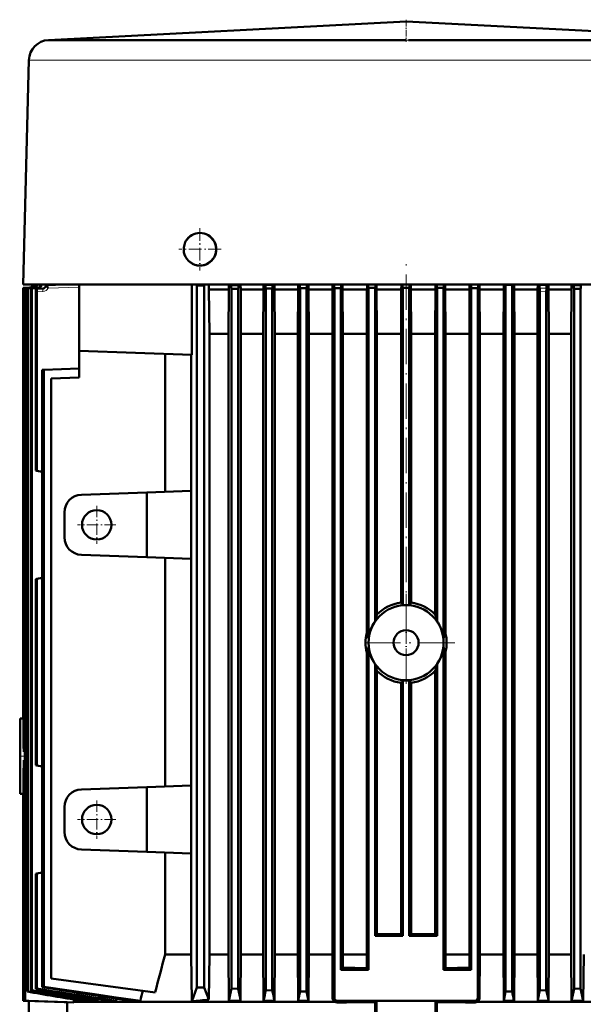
# Model space of a CAD drawing. Extents: x -1976 to 2357, y -1877 to 748.
# Tile 60 of 61: x 1705 to 1896, y 414 to 748. Entities that reach past the tile are written whole.
import ezdxf

# ---------------------------------------------------------------- set-up
doc = ezdxf.new("R2010")
doc.units = 0
doc.linetypes.add('DASHDOT', pattern=[18.5, 12, -3, 0.5, -3])

msp = doc.modelspace()

# ---------------------------------------------------------------- linework, layer by layer
at = {"color": 7, "lineweight": 50}
for p, q in [((1836.29, 747.05), (1714.92, 740.77)), ((1836.29, 747.05), (1957.66, 740.77)), ((1714.99, 740.77), (1714.92, 740.77)), ((1715.36, 740.77), (1735.17, 740.77)), ((1735.17, 740.77), (1828.34, 740.77)), ((1840.26, 740.77), (1837.08, 740.77)), ((1844.24, 740.77), (1840.26, 740.77)), ((1844.24, 740.77), (1879.41, 740.77)), ((1879.41, 740.77), (1937.41, 740.77)), ((1708.29, 733.96), (1706.29, 657.77)), ((1728.81, 657.77), (1706.29, 657.77)), ((1706.29, 656.67), (1708.51, 656.75)), ((1708.51, 656.75), (1706.29, 656.67)), ((1706.29, 656.67), (1706.29, 536.27)), ((1706.29, 656.67), (1706.29, 536.27)), ((1706.29, 656.67), (1706.29, 656.67)), ((1706.43, 656.66), (1708.64, 656.74)), ((1706.43, 656.66), (1706.43, 536.27)), ((1706.43, 656.66), (1706.46, 656.66)), ((1706.46, 656.66), (1706.49, 656.66)), ((1706.49, 656.66), (1708.71, 656.73)), ((1706.49, 536.27), (1706.49, 656.66)), ((1706.9, 656.63), (1709.11, 656.7)), ((1706.9, 656.63), (1706.9, 536.27)), ((1706.9, 656.63), (1706.97, 656.62)), ((1706.97, 656.62), (1707.03, 656.62)), ((1707.03, 656.62), (1709.25, 656.69)), ((1707.03, 656.62), (1707.03, 536.27)), ((1707.73, 656.57), (1709.94, 656.64)), ((1707.73, 656.57), (1707.73, 536.27)), ((1707.83, 656.56), (1707.73, 656.57)), ((1707.93, 656.55), (1707.83, 656.56)), ((1707.93, 656.55), (1710.15, 656.63)), ((1707.93, 656.55), (1707.93, 536.27)), ((1708.95, 656.49), (1711.14, 656.56)), ((1708.95, 656.49), (1708.95, 536.27)), ((1709.23, 656.47), (1708.95, 656.49)), ((1709.23, 656.47), (1711.44, 656.54)), ((1709.23, 656.47), (1709.23, 536.27)), ((1710.6, 655.38), (1710.6, 594.69)), ((1710.77, 656.38), (1712.96, 656.45)), ((1710.81, 656.38), (1710.77, 656.38)), ((1710.77, 656.38), (1710.77, 656.38)), ((1710.89, 657.77), (1710.91, 657.77)), ((1711.11, 657.76), (1710.89, 657.77)), ((1710.97, 655.38), (1710.97, 594.62)), ((1711.11, 657.76), (1711.59, 657.77)), ((1712.1, 657.69), (1714.6, 657.77)), ((1712.1, 657.69), (1712.41, 657.67)), ((1712.41, 657.67), (1715.6, 657.77)), ((1714.72, 657.61), (1720.03, 657.77)), ((1725.29, 635.27), (1725.29, 657.77)), ((1943.77, 657.77), (1728.81, 657.77)), ((1763.57, 633.94), (1763.57, 657.77)), ((1765, 657.77), (1765.3, 657.52)), ((1765.3, 419.27), (1765.3, 657.52)), ((1767.8, 657.52), (1765.3, 657.52)), ((1768.1, 657.77), (1767.8, 657.52)), ((1767.8, 419.27), (1767.8, 657.52)), ((1769.52, 641.1), (1769.36, 656.16)), ((1769.36, 656.16), (1776.11, 656.16)), ((1776.01, 641.1), (1776.11, 656.16)), ((1776.95, 657.57), (1776.72, 657.77)), ((1776.95, 657.57), (1779.38, 657.59)), ((1777.07, 656.37), (1776.99, 656.44)), ((1779.27, 656.39), (1777.07, 656.37)), ((1777.07, 656.37), (1777.07, 536.27)), ((1779.34, 656.46), (1779.27, 656.39)), ((1779.27, 536.27), (1779.27, 656.39)), ((1779.58, 657.77), (1779.38, 657.59)), ((1780.25, 641.1), (1780.15, 656.16)), ((1780.15, 656.16), (1781.17, 656.16)), ((1781.17, 656.16), (1787.9, 656.16)), ((1787.8, 641.1), (1787.9, 656.16)), ((1788.47, 657.77), (1788.58, 657.67)), ((1788.58, 657.67), (1791, 657.69)), ((1788.61, 656.54), (1788.69, 656.47)), ((1790.89, 656.49), (1788.69, 656.47)), ((1788.69, 536.27), (1788.69, 656.47)), ((1790.97, 656.56), (1790.89, 656.49)), ((1790.89, 536.27), (1790.89, 656.49)), ((1791.09, 657.77), (1791, 657.69)), ((1791.73, 641.1), (1791.64, 656.16)), ((1791.64, 656.16), (1799.64, 656.16)), ((1799.55, 641.1), (1799.64, 656.16)), ((1800.19, 657.77), (1800.21, 657.76)), ((1800.21, 657.76), (1802.63, 657.77)), ((1800.24, 656.63), (1800.32, 656.55)), ((1801.41, 656.56), (1800.32, 656.55)), ((1800.32, 536.27), (1800.32, 656.55)), ((1802.52, 656.57), (1801.41, 656.56)), ((1802.59, 656.64), (1802.52, 656.57)), ((1802.52, 536.27), (1802.52, 656.57)), ((1803.25, 641.1), (1803.16, 656.16)), ((1803.16, 656.16), (1811.35, 656.16)), ((1811.26, 641.1), (1811.35, 656.16)), ((1811.86, 656.69), (1811.94, 656.62)), ((1814.14, 656.63), (1811.94, 656.62)), ((1811.94, 415.77), (1811.94, 656.62)), ((1814.22, 656.7), (1814.14, 656.63)), ((1814.14, 425.27), (1814.14, 656.63)), ((1814.8, 641.1), (1814.72, 656.16)), ((1814.72, 656.16), (1823.02, 656.16)), ((1822.93, 641.1), (1823.02, 656.16)), ((1823.49, 656.73), (1823.57, 656.66)), ((1823.57, 656.66), (1823.57, 537.77)), ((1824.67, 656.66), (1823.57, 656.66)), ((1825.77, 656.66), (1824.67, 656.66)), ((1825.84, 656.74), (1825.77, 656.66)), ((1825.77, 656.66), (1825.77, 543.58)), ((1826.38, 641.93), (1826.3, 656.16)), ((1826.3, 656.16), (1834.67, 656.16)), ((1834.58, 641.1), (1834.67, 656.16)), ((1835.19, 656.67), (1835.11, 656.75)), ((1835.19, 549.03), (1835.19, 656.67)), ((1836.29, 656.67), (1835.19, 656.67)), ((1837.39, 656.67), (1836.29, 656.67)), ((1837.39, 656.67), (1837.47, 656.75)), ((1837.39, 549.03), (1837.39, 656.67)), ((1838, 641.1), (1837.92, 656.16)), ((1837.92, 656.16), (1846.28, 656.16)), ((1846.2, 641.93), (1846.28, 656.16)), ((1846.74, 656.74), (1846.82, 656.66)), ((1846.82, 656.66), (1846.82, 543.58)), ((1847.92, 656.66), (1846.82, 656.66)), ((1849.02, 656.66), (1847.92, 656.66)), ((1849.09, 656.73), (1849.02, 656.66)), ((1849.02, 656.66), (1849.02, 537.77)), ((1849.65, 641.1), (1849.56, 656.16)), ((1849.56, 656.16), (1857.87, 656.16)), ((1857.78, 641.1), (1857.87, 656.16)), ((1858.36, 656.7), (1858.44, 656.63)), ((1858.44, 425.27), (1858.44, 656.63)), ((1860.64, 656.62), (1858.44, 656.63)), ((1860.72, 656.69), (1860.64, 656.62)), ((1860.64, 415.77), (1860.64, 656.62)), ((1861.33, 641.1), (1861.24, 656.16)), ((1861.24, 656.16), (1869.42, 656.16)), ((1869.33, 641.1), (1869.42, 656.16)), ((1869.96, 657.77), (1870.07, 657.67)), ((1870.07, 536.27), (1870.07, 657.67)), ((1871.17, 657.66), (1870.07, 657.67)), ((1872.27, 657.65), (1871.17, 657.66)), ((1872.39, 657.77), (1872.27, 657.65)), ((1872.27, 536.27), (1872.27, 657.65)), ((1873.04, 641.1), (1872.94, 656.16)), ((1872.94, 656.16), (1880.94, 656.16)), ((1880.85, 641.1), (1880.94, 656.16)), ((1881.49, 657.77), (1881.58, 657.69)), ((1881.58, 657.69), (1884, 657.67)), ((1881.61, 656.56), (1881.66, 656.52)), ((1881.69, 536.27), (1881.69, 655.52)), ((1883.89, 536.27), (1883.89, 655.5)), ((1883.97, 656.54), (1883.93, 656.5)), ((1884.11, 657.77), (1884, 657.67)), ((1884.78, 641.1), (1884.69, 656.16)), ((1884.69, 656.16), (1892.43, 656.16)), ((1892.33, 641.1), (1892.43, 656.16)), ((1893.01, 657.77), (1893.21, 657.59)), ((1893.21, 657.59), (1895.63, 657.57)), ((1893.24, 656.46), (1893.32, 656.39)), ((1893.32, 536.27), (1893.32, 656.39)), ((1895.52, 656.37), (1893.32, 656.39)), ((1894.21, 657.58), (1895.63, 657.57)), ((1895.52, 656.37), (1895.59, 656.44)), ((1895.52, 656.37), (1895.52, 536.27)), ((1895.63, 657.57), (1895.86, 657.77)), ((1826.38, 641.93), (1826.39, 641.1)), ((1846.2, 641.93), (1846.19, 641.1)), ((1769.52, 641.1), (1776.01, 641.1)), ((1769.52, 430.47), (1769.52, 641.1)), ((1776.01, 430.47), (1776.01, 641.1)), ((1780.25, 641.1), (1782.36, 641.1)), ((1780.25, 430.47), (1780.25, 641.1)), ((1782.36, 641.1), (1787.8, 641.1)), ((1787.8, 430.47), (1787.8, 641.1)), ((1791.73, 641.1), (1799.55, 641.1)), ((1791.73, 430.47), (1791.73, 641.1)), ((1799.55, 430.47), (1799.55, 641.1)), ((1803.25, 430.47), (1803.25, 641.1)), ((1803.25, 641.1), (1811.26, 641.1)), ((1811.26, 430.47), (1811.26, 641.1)), ((1814.8, 430.47), (1814.8, 641.1)), ((1814.8, 641.1), (1822.93, 641.1)), ((1822.93, 539.59), (1822.93, 641.1)), ((1826.39, 641.1), (1834.58, 641.1)), ((1826.39, 641.1), (1826.39, 545.81)), ((1834.58, 549.89), (1834.58, 641.1)), ((1838, 549.89), (1838, 641.1)), ((1838, 641.1), (1846.19, 641.1)), ((1846.19, 545.81), (1846.19, 641.1)), ((1849.65, 539.59), (1849.65, 641.1)), ((1849.65, 641.1), (1857.78, 641.1)), ((1857.78, 430.47), (1857.78, 641.1)), ((1861.33, 430.47), (1861.33, 641.1)), ((1861.33, 641.1), (1869.33, 641.1)), ((1869.33, 430.47), (1869.33, 641.1)), ((1873.04, 430.47), (1873.04, 641.1)), ((1873.04, 641.1), (1880.85, 641.1)), ((1880.85, 430.47), (1880.85, 641.1)), ((1884.78, 430.47), (1884.78, 641.1)), ((1884.78, 641.1), (1892.33, 641.1)), ((1892.33, 430.47), (1892.33, 641.1)), ((1725.29, 635.27), (1725.29, 626.27)), ((1763.57, 633.94), (1725.29, 635.27)), ((1754.49, 634.26), (1754.49, 587.47)), ((1763.32, 587.78), (1763.32, 633.95)), ((1713.28, 628.86), (1712.79, 628.84)), ((1712.79, 628.84), (1712.79, 536.27)), ((1725.29, 629.27), (1713.28, 628.86)), ((1713.28, 628.86), (1713.28, 536.27)), ((1725.29, 626.27), (1715.79, 625.94)), ((1715.79, 625.94), (1715.79, 422.27)), ((1710.97, 594.62), (1710.6, 594.69)), ((1712.79, 594.3), (1710.97, 594.62)), ((1726.08, 586.48), (1748.29, 587.25)), ((1763.37, 587.78), (1748.29, 587.25)), ((1748.29, 565.3), (1748.29, 587.25)), ((1763.37, 564.77), (1763.37, 587.78)), ((1720.29, 572.07), (1720.29, 580.48)), ((1748.29, 565.3), (1726.08, 566.07)), ((1763.37, 564.77), (1748.29, 565.3)), ((1754.49, 565.08), (1754.49, 487.47)), ((1763.37, 487.78), (1763.37, 564.77)), ((1712.79, 558.25), (1710.97, 557.93)), ((1710.97, 557.93), (1710.6, 557.86)), ((1710.6, 557.86), (1710.6, 536.27)), ((1710.97, 557.93), (1710.97, 536.27)), ((1826.38, 545.79), (1826.39, 545.81)), ((1846.19, 545.81), (1846.2, 545.79)), ((1706.29, 536.27), (1706.29, 510.52)), ((1706.29, 536.27), (1706.29, 510.57)), ((1706.43, 536.27), (1706.43, 505.06)), ((1706.49, 499.18), (1706.49, 536.27)), ((1706.9, 536.27), (1706.9, 425.27)), ((1707.03, 536.27), (1707.03, 414.77)), ((1707.73, 536.27), (1707.73, 417.88)), ((1707.93, 536.27), (1707.93, 417.94)), ((1708.95, 536.27), (1708.95, 418.28)), ((1709.23, 536.27), (1709.23, 418.36)), ((1710.6, 536.27), (1710.6, 494.69)), ((1710.97, 536.27), (1710.97, 494.62)), ((1712.79, 536.27), (1712.79, 419.35)), ((1713.28, 536.27), (1713.28, 419.47)), ((1777.07, 536.27), (1777.07, 418.88)), ((1779.27, 418.77), (1779.27, 536.27)), ((1788.69, 418.36), (1788.69, 536.27)), ((1790.89, 418.28), (1790.89, 536.27)), ((1800.32, 417.94), (1800.32, 536.27)), ((1802.52, 417.88), (1802.52, 536.27)), ((1823.57, 534.78), (1823.57, 425.27)), ((1849.02, 534.78), (1849.02, 425.27)), ((1870.07, 417.88), (1870.07, 536.27)), ((1872.27, 417.94), (1872.27, 536.27)), ((1881.69, 418.28), (1881.69, 536.27)), ((1883.89, 418.36), (1883.89, 536.27)), ((1893.32, 418.77), (1893.32, 536.27)), ((1895.52, 536.27), (1895.52, 418.88)), ((1822.93, 532.96), (1822.93, 430.47)), ((1849.65, 532.96), (1849.65, 430.47)), ((1825.77, 528.97), (1825.77, 436.77)), ((1846.82, 528.97), (1846.82, 436.77)), ((1826.39, 437.4), (1826.39, 526.74)), ((1846.19, 437.4), (1846.19, 526.74)), ((1834.58, 437.39), (1834.58, 522.66)), ((1835.19, 523.52), (1835.19, 436.77)), ((1837.39, 523.52), (1837.39, 436.77)), ((1838, 437.39), (1838, 522.66)), ((1706.29, 510.57), (1705.29, 510.52)), ((1705.29, 485.02), (1705.29, 510.52)), ((1706.29, 510.57), (1706.29, 510.52)), ((1706.29, 510.52), (1706.43, 510.53)), ((1706.9, 499.21), (1706.49, 499.18)), ((1706.49, 496.37), (1706.49, 425.27)), ((1706.49, 496.37), (1706.9, 496.34)), ((1710.97, 494.62), (1710.6, 494.69)), ((1712.79, 494.3), (1710.97, 494.62)), ((1706.43, 490.49), (1706.43, 436.77)), ((1705.29, 485.02), (1706.29, 484.98)), ((1706.29, 485.03), (1706.29, 436.77)), ((1706.29, 485.03), (1706.29, 484.98)), ((1706.43, 485.02), (1706.29, 485.03)), ((1706.29, 484.98), (1706.29, 414.77)), ((1726.08, 486.48), (1748.29, 487.25)), ((1763.37, 487.78), (1748.29, 487.25)), ((1748.29, 465.3), (1748.29, 487.25)), ((1763.37, 464.77), (1763.37, 487.78)), ((1720.29, 472.07), (1720.29, 480.48)), ((1726.08, 466.07), (1748.29, 465.3)), ((1763.37, 464.77), (1748.29, 465.3)), ((1754.49, 465.08), (1754.49, 430.47)), ((1763.32, 430.47), (1763.32, 464.77)), ((1710.97, 457.93), (1710.6, 457.86)), ((1710.6, 457.86), (1710.6, 418.77)), ((1712.79, 458.25), (1710.97, 457.93)), ((1710.97, 457.93), (1710.97, 418.88)), ((1706.43, 436.78), (1706.29, 436.77)), ((1706.43, 436.78), (1706.29, 436.77)), ((1706.29, 436.77), (1706.43, 436.77)), ((1706.43, 436.77), (1706.29, 436.77)), ((1825.77, 436.77), (1826.39, 437.4)), ((1835.19, 436.77), (1825.77, 436.77)), ((1835.19, 436.77), (1834.58, 437.39)), ((1837.39, 436.77), (1838, 437.39)), ((1846.82, 436.77), (1837.39, 436.77)), ((1846.82, 436.77), (1846.19, 437.4)), ((1754.49, 430.47), (1763.32, 430.47)), ((1763.32, 430.47), (1763.53, 414.54)), ((1769.52, 430.47), (1769.34, 415.14)), ((1769.52, 430.47), (1776.01, 430.47)), ((1776.01, 430.47), (1776.13, 414.79)), ((1780.13, 414.79), (1780.25, 430.47)), ((1780.25, 430.47), (1787.8, 430.47)), ((1787.91, 414.79), (1787.8, 430.47)), ((1791.62, 414.79), (1791.73, 430.47)), ((1791.73, 430.47), (1799.55, 430.47)), ((1799.66, 414.79), (1799.55, 430.47)), ((1803.15, 414.79), (1803.25, 430.47)), ((1803.25, 430.47), (1811.26, 430.47)), ((1811.26, 430.47), (1811.36, 415.67)), ((1814.77, 425.91), (1814.8, 430.47)), ((1814.8, 430.47), (1822.93, 430.47)), ((1822.96, 425.88), (1822.93, 430.47)), ((1849.62, 425.88), (1849.65, 430.47)), ((1849.65, 430.47), (1857.78, 430.47)), ((1857.81, 425.91), (1857.78, 430.47)), ((1861.33, 430.47), (1861.23, 415.67)), ((1861.33, 430.47), (1869.33, 430.47)), ((1869.44, 414.79), (1869.33, 430.47)), ((1872.93, 414.79), (1873.04, 430.47)), ((1873.04, 430.47), (1880.85, 430.47)), ((1880.96, 414.79), (1880.85, 430.47)), ((1884.67, 414.79), (1884.78, 430.47)), ((1884.78, 430.47), (1892.33, 430.47)), ((1892.45, 414.79), (1892.33, 430.47)), ((1896.58, 430.47), (1896.45, 414.79)), ((1706.9, 425.29), (1706.49, 425.27)), ((1706.9, 425.27), (1706.49, 425.27)), ((1814.14, 425.27), (1814.77, 425.91)), ((1823.57, 425.27), (1814.14, 425.27)), ((1823.57, 425.27), (1822.96, 425.88)), ((1849.02, 425.27), (1849.62, 425.88)), ((1858.44, 425.27), (1849.02, 425.27)), ((1858.44, 425.27), (1857.81, 425.91)), ((1751.11, 417.62), (1715.79, 422.27)), ((1707.73, 417.88), (1707.83, 417.91)), ((1707.83, 417.91), (1707.93, 417.94)), ((1708.95, 418.28), (1709.23, 418.36)), ((1710.6, 418.77), (1710.97, 418.88)), ((1712.79, 419.35), (1713.28, 419.47)), ((1763.53, 414.54), (1765.3, 419.27)), ((1767.8, 419.27), (1765.3, 419.27)), ((1769.34, 415.14), (1767.8, 419.27)), ((1777.07, 418.88), (1779.27, 418.77)), ((1788.69, 418.36), (1790.89, 418.28)), ((1800.32, 417.94), (1801.41, 417.91)), ((1801.41, 417.91), (1802.52, 417.88)), ((1802.52, 417.88), (1803.15, 414.79)), ((1870.07, 417.88), (1869.44, 414.79)), ((1871.17, 417.91), (1870.07, 417.88)), ((1872.27, 417.94), (1871.17, 417.91)), ((1883.89, 418.36), (1881.69, 418.28)), ((1895.52, 418.88), (1893.32, 418.77)), ((1706.29, 414.77), (1707.03, 414.77)), ((1706.29, 414.77), (1708.29, 414.7)), ((1707.03, 414.77), (1723.53, 414.2)), ((1708.29, 414.71), (1721.28, 414.26)), ((1708.29, 414.71), (1708.29, 410.27)), ((1723.67, 415.14), (1723.53, 414.41)), ((1723.53, 414.41), (1812.09, 414.41)), ((1723.53, 414.2), (1723.53, 414.41)), ((1725.74, 414.79), (1726.85, 414.79)), ((1726.95, 415.27), (1726.85, 414.79)), ((1729.87, 414.79), (1731.51, 414.79)), ((1731.63, 415.39), (1731.51, 414.79)), ((1735.46, 414.79), (1733.36, 415.12)), ((1735.46, 414.79), (1737.8, 414.79)), ((1737.96, 415.5), (1737.8, 414.79)), ((1742.75, 414.79), (1746.09, 414.79)), ((1776.13, 414.79), (1780.13, 414.79)), ((1787.91, 414.79), (1791.62, 414.79)), ((1799.66, 414.79), (1803.15, 414.79)), ((1859.64, 414.77), (1812.94, 414.77)), ((1825.84, 414.26), (1826.29, 414.71)), ((1826.29, 414.71), (1826.29, 410.27)), ((1846.75, 414.26), (1846.29, 414.71)), ((1846.29, 414.71), (1846.29, 410.27)), ((1860.49, 414.41), (1904.17, 414.41)), ((1869.44, 414.79), (1872.93, 414.79)), ((1880.96, 414.79), (1884.67, 414.79)), ((1892.45, 414.79), (1896.45, 414.79)), ((1723.53, 414.2), (1721.28, 414.26)), ((1721.28, 410.27), (1721.28, 414.26)), ((1825.84, 414.26), (1825.84, 410.27)), ((1846.75, 410.27), (1846.75, 414.26))]:
    msp.add_line(p, q, dxfattribs=at)
at = {"color": 7, "linetype": 'DASHDOT', "lineweight": 18, "ltscale": 0.188602}
msp.add_line((1836.29, 747.68), (1836.29, 740.14), dxfattribs=at)
at = {"color": 7, "lineweight": 18}
for p, q in [((1837.08, 740.77), (1836.29, 740.77)), ((1708.29, 733.96), (1730.22, 733.96)), ((1730.22, 733.96), (1745.6, 733.96)), ((1745.6, 733.96), (1836.23, 733.96)), ((1836.35, 733.96), (1836.23, 733.96)), ((1836.35, 733.96), (1872.27, 733.96)), ((1872.27, 733.96), (1917.24, 733.96)), ((1708.51, 656.75), (1708.51, 656.75)), ((1708.64, 656.74), (1708.71, 656.73)), ((1709.11, 656.7), (1709.25, 656.69)), ((1709.94, 656.64), (1710.15, 656.63)), ((1710.77, 656.38), (1712.96, 656.45)), ((1710.81, 656.38), (1713.02, 656.45)), ((1710.97, 655.38), (1713.02, 655.45)), ((1711.14, 656.56), (1711.44, 656.54)), ((1712.96, 656.45), (1713.02, 656.45)), ((1713.85, 657.03), (1713.86, 657.03)), ((1713.86, 657.03), (1713.94, 657.02)), ((1714.59, 657.59), (1714.59, 657.59)), ((1714.72, 657.61), (1720.04, 657.77)), ((1714.72, 657.61), (1714.8, 657.6)), ((1714.8, 657.6), (1720.44, 657.77)), ((1714.8, 656.6), (1725.29, 656.92)), ((1779.34, 656.46), (1776.99, 656.44)), ((1790.97, 656.56), (1788.61, 656.54)), ((1802.59, 656.64), (1800.24, 656.63)), ((1814.22, 656.7), (1811.86, 656.69)), ((1825.84, 656.74), (1823.49, 656.73)), ((1837.47, 656.75), (1835.11, 656.75)), ((1849.09, 656.73), (1846.74, 656.74)), ((1860.72, 656.69), (1858.36, 656.7)), ((1883.97, 656.54), (1881.61, 656.56)), ((1883.93, 656.5), (1881.66, 656.52)), ((1883.89, 655.5), (1881.69, 655.52)), ((1895.59, 656.44), (1893.24, 656.46)), ((1826.38, 641.93), (1826.38, 545.79)), ((1846.2, 545.79), (1846.2, 641.93))]:
    msp.add_line(p, q, dxfattribs=at)
at = {"color": 7, "linetype": 'DASHDOT', "lineweight": 18, "ltscale": 0.357831}
for p, q in [((1766.29, 676.93), (1766.29, 662.62)), ((1773.45, 669.77), (1759.13, 669.77))]:
    msp.add_line(p, q, dxfattribs=at)
at = {"color": 7, "linetype": 'DASHDOT', "lineweight": 18, "ltscale": 0.359885}
for p, q in [((1766.32, 676.97), (1766.32, 662.57)), ((1773.52, 669.77), (1759.12, 669.77))]:
    msp.add_line(p, q, dxfattribs=at)
at = {"color": 7, "linetype": 'DASHDOT', "lineweight": 18}
for p, q in [((1836.29, 538.26), (1836.29, 667.52)), ((1836.29, 552.85), (1836.29, 519.7)), ((1852.87, 536.27), (1819.72, 536.27))]:
    msp.add_line(p, q, dxfattribs=at)
at = {"color": 7, "linetype": 'DASHDOT', "lineweight": 18, "ltscale": 0.000292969}
msp.add_line((1882.65, 656.51), (1882.65, 656.53), dxfattribs=at)
at = {"color": 7, "linetype": 'DASHDOT', "lineweight": 18, "ltscale": 0.325}
for p, q in [((1731.29, 582.77), (1731.29, 569.77)), ((1737.79, 576.27), (1724.79, 576.27)), ((1731.29, 482.77), (1731.29, 469.77)), ((1737.79, 476.27), (1724.79, 476.27))]:
    msp.add_line(p, q, dxfattribs=at)
at = {"color": 7, "linetype": 'DASHDOT', "lineweight": 18, "ltscale": 0.255002}
msp.add_line((1836.29, 531.17), (1836.29, 541.37), dxfattribs=at)
at = {"color": 7, "linetype": 'DASHDOT', "lineweight": 18, "ltscale": 0.048334}
msp.add_line((1705.13, 497.77), (1707.06, 497.77), dxfattribs=at)
at = {"color": 7, "lineweight": 50}
for points in [[(1761.07, 668.02), (1760.9, 668.71), (1760.83, 669.41), (1760.86, 670.36), (1761.03, 671.3), (1761.17, 671.75), (1761.35, 672.19), (1761.56, 672.6)], [(1710.77, 656.38), (1710.76, 656.38), (1710.74, 656.36), (1710.72, 656.33), (1710.65, 656.06), (1710.6, 655.38)], [(1710.97, 655.38), (1710.97, 655.69), (1710.9, 656.18), (1710.85, 656.33), (1710.83, 656.36), (1710.82, 656.37), (1710.81, 656.38)], [(1711.44, 656.54), (1711.68, 656.58), (1711.91, 656.67), (1712.11, 656.82), (1712.26, 657.01), (1712.37, 657.23), (1712.42, 657.46), (1712.41, 657.67)], [(1776.99, 656.44), (1776.99, 656.44), (1776.98, 656.46), (1776.97, 656.57), (1776.95, 657.57)], [(1777.04, 656.39), (1777.04, 656.39), (1777.04, 656.39), (1777.07, 656.39), (1777.3, 656.38), (1777.87, 656.38)], [(1779.38, 657.59), (1779.37, 656.71), (1779.35, 656.49), (1779.35, 656.47), (1779.34, 656.46), (1779.34, 656.46)], [(1788.58, 657.67), (1788.59, 656.8), (1788.61, 656.57), (1788.61, 656.55), (1788.61, 656.54), (1788.61, 656.54)], [(1791, 657.69), (1790.99, 656.81), (1790.98, 656.59), (1790.97, 656.57), (1790.97, 656.56), (1790.97, 656.56)], [(1800.21, 657.76), (1800.22, 656.88), (1800.23, 656.66), (1800.24, 656.63), (1800.24, 656.63), (1800.24, 656.63)], [(1802.63, 657.77), (1802.62, 656.89), (1802.6, 656.67), (1802.6, 656.65), (1802.59, 656.64), (1802.59, 656.64)], [(1811.83, 657.77), (1811.84, 656.91), (1811.86, 656.71), (1811.86, 656.7), (1811.86, 656.69)], [(1814.25, 657.77), (1814.24, 656.92), (1814.22, 656.72), (1814.22, 656.7), (1814.22, 656.7)], [(1823.46, 657.77), (1823.47, 656.93), (1823.48, 656.74), (1823.49, 656.73), (1823.49, 656.73)], [(1825.88, 657.77), (1825.86, 656.93), (1825.85, 656.78), (1825.85, 656.75), (1825.85, 656.74), (1825.84, 656.74)], [(1835.08, 657.77), (1835.09, 656.93), (1835.1, 656.79), (1835.11, 656.76), (1835.11, 656.75), (1835.11, 656.75)], [(1837.5, 657.77), (1837.49, 656.93), (1837.48, 656.79), (1837.47, 656.76), (1837.47, 656.75), (1837.47, 656.75)], [(1846.71, 657.77), (1846.72, 656.93), (1846.73, 656.78), (1846.74, 656.75), (1846.74, 656.74), (1846.74, 656.74)], [(1849.13, 657.77), (1849.11, 656.93), (1849.1, 656.74), (1849.1, 656.73), (1849.09, 656.73)], [(1858.33, 657.77), (1858.34, 656.92), (1858.36, 656.72), (1858.36, 656.7), (1858.36, 656.7)], [(1860.75, 657.77), (1860.74, 656.91), (1860.72, 656.71), (1860.72, 656.7), (1860.72, 656.69)], [(1881.58, 657.69), (1881.59, 656.81), (1881.61, 656.59), (1881.61, 656.57), (1881.61, 656.56), (1881.61, 656.56)], [(1881.66, 656.52), (1881.66, 656.52), (1881.66, 656.5), (1881.67, 656.39), (1881.69, 655.52)], [(1883.93, 656.5), (1883.92, 656.5), (1883.92, 656.48), (1883.91, 656.37), (1883.89, 655.5)], [(1884, 657.67), (1883.99, 656.8), (1883.98, 656.57), (1883.97, 656.55), (1883.97, 656.54), (1883.97, 656.54)], [(1893.21, 657.59), (1893.22, 656.71), (1893.23, 656.49), (1893.24, 656.47), (1893.24, 656.46), (1893.24, 656.46)], [(1895.54, 656.39), (1895.54, 656.39), (1895.54, 656.39), (1895.51, 656.39), (1895.27, 656.38), (1894.71, 656.38)], [(1895.59, 656.44), (1895.6, 656.44), (1895.6, 656.46), (1895.61, 656.57), (1895.63, 657.57)], [(1823.57, 537.77), (1823.36, 538.51), (1823.12, 539.17), (1822.93, 539.59)], [(1849.02, 537.77), (1849.22, 538.51), (1849.47, 539.17), (1849.65, 539.59)], [(1822.93, 532.96), (1823.29, 533.83), (1823.57, 534.78)], [(1849.65, 532.96), (1849.3, 533.83), (1849.02, 534.78)], [(1742.75, 414.79), (1727.92, 417.01), (1712.79, 419.35)], [(1746.09, 414.79), (1737.9, 415.91), (1729.69, 417.06), (1713.28, 419.47)]]:
    msp.add_lwpolyline(points, dxfattribs=at)
at = {"color": 7, "lineweight": 18}
for points in [[(1713.02, 656.45), (1713.02, 656.45), (1713.02, 656.44), (1713.01, 656.37), (1713.01, 655.99), (1713.02, 655.45)], [(1713.94, 657.02), (1713.78, 656.79), (1713.56, 656.61), (1713.3, 656.49), (1713.02, 656.45)], [(1811.54, 415.68), (1811.65, 415.64), (1811.79, 415.65), (1811.93, 415.76), (1811.94, 415.77)], [(1812.85, 414.21), (1812.87, 414.27), (1812.84, 414.38), (1812.81, 414.48), (1812.8, 414.59), (1812.87, 414.71), (1812.94, 414.77)], [(1859.73, 414.21), (1859.72, 414.27), (1859.74, 414.38), (1859.78, 414.49), (1859.75, 414.65), (1859.64, 414.77)], [(1861.04, 415.68), (1860.9, 415.63), (1860.75, 415.67), (1860.64, 415.77)]]:
    msp.add_lwpolyline(points, dxfattribs=at)
msp.add_circle((1766.29, 669.77), 5.31, dxfattribs=at)
at = {"color": 7, "lineweight": 50}
for centre, radius in [((1731.29, 576.27), 5), ((1836.29, 536.27), 12.75), ((1836.29, 536.27), 4.25), ((1731.29, 476.27), 5)]:
    msp.add_circle(centre, radius, dxfattribs=at)
for centre, radius, start, end in [((1715.28, 733.77), 7, 92.9649, 178.5001), ((1715.34, 731.04), 9.73, 89.8429, 92.0315), ((1828.33, -2639.74), 3380.51, 89.86508, 89.99985), ((1766.32, 669.77), 5.53, 90.3387, 149.3155), ((1766.32, 669.77), 5.54, 269.6889, 90.3111), ((1766.32, 669.77), 5.53, 198.3713, 269.6589), ((1708.48, 657.75), 1, 272.0435, 1.554), ((1708.48, 657.75), 1, 272.0446, 1.5602), ((1708.61, 657.74), 1, 272.0687, 2.1486), ((1708.68, 657.73), 1, 271.9761, 2.3897), ((1709.08, 657.7), 1, 272.0523, 4.1594), ((1709.22, 657.69), 1, 271.857, 4.6395), ((1709.9, 657.64), 1, 271.9839, 7.5032), ((1710.12, 657.63), 1, 271.6692, 7.3297), ((1711.11, 657.56), 1, 271.8427, 7.4273), ((1712.93, 657.46), 1.01, 271.5733, 334.6203), ((1714.75, 656.61), 1, 99.259, 154.9184), ((1715.17, 656.07), 1.55, 126.1942, 142.3514), ((1714.86, 656.81), 0.793, 93.8273, 139.4178), ((1709.72, 653.35), 6.03, 32.593, 41.2297), ((1714.75, 656.61), 1, 91.8226, 99.243), ((1916.59, 659.19), 147.26, 180.5519, 181.1813), ((1557.6, 659.19), 218.53, 359.2037, 359.6278), ((2013.06, 659.19), 232.93, 180.3487, 180.7466), ((1554.02, 659.19), 233.89, 359.2558, 359.6521), ((2036.57, 659.19), 244.95, 180.3321, 180.7104), ((1554.15, 659.2), 245.5, 359.2909, 359.6684), ((2056.72, 659.2), 253.58, 180.321, 180.6865), ((1557.49, 659.2), 253.88, 359.3142, 359.6792), ((2073.86, 659.2), 259.17, 180.3143, 180.6719), ((1563.73, 659.2), 259.31, 359.3286, 359.6859), ((2088.1, 659.2), 261.82, 180.3109, 180.6649), ((1572.61, 659.2), 262.08, 359.3354, 359.689), ((2099.98, 659.2), 262.08, 180.311, 180.6646), ((1584.48, 659.2), 261.82, 359.3351, 359.6891), ((2108.86, 659.2), 259.31, 180.3141, 180.6714), ((1598.72, 659.2), 259.16, 359.3281, 359.6857), ((2115.09, 659.2), 253.88, 180.3208, 180.6858), ((1615.86, 659.2), 253.58, 359.3135, 359.679), ((2118.43, 659.2), 245.51, 180.3316, 180.7091), ((1636.02, 659.19), 244.95, 359.2896, 359.6679), ((1881.71, 656.71), 0.199, 251.9066, 268.9773), ((2118.56, 659.19), 233.89, 180.3479, 180.7442), ((1659.52, 659.19), 232.93, 359.2534, 359.6512), ((1726.29, 580.48), 6, 92, 180), ((1726.29, 572.07), 6, 180, 268), ((1836.28, 536.21), 13.78, 97.1064, 135.8754), ((1758.21, 494.8), 94.16, 35.1615, 35.8032), ((1836.29, 536.25), 12.82, 85.0791, 94.9208), ((1914.37, 494.8), 94.16, 144.1969, 144.8386), ((1836.3, 536.21), 13.78, 44.1245, 82.8936), ((1862.04, 534.65), 37.36, 162.6443, 166.1685), ((1810.54, 534.65), 37.36, 13.8316, 17.3558), ((1836.27, 536.27), 12.8, 155.1195, 173.2708), ((1836.28, 536.27), 12.8, 145.2061, 155.1226), ((1836.31, 536.27), 12.8, 24.8802, 34.7946), ((1836.31, 536.27), 12.79, 6.7271, 24.8807), ((1836.29, 536.26), 13.76, 166.0255, 179.9577), ((1836.38, 536.27), 13.68, 345.9841, 14.0136), ((1836.29, 536.28), 13.76, 180.0423, 193.9745), ((1836.27, 536.28), 12.8, 186.7291, 214.796), ((1836.31, 536.28), 12.8, 325.2041, 353.2711), ((1862.06, 537.91), 37.37, 193.8321, 197.3795), ((1810.53, 537.91), 37.37, 342.6205, 346.1679), ((1836.28, 536.34), 13.78, 224.1057, 262.8937), ((1836.3, 536.34), 13.78, 277.1064, 315.8943), ((1758.23, 577.73), 94.14, 324.1967, 324.8386), ((1836.29, 536.29), 12.82, 265.0801, 274.9232), ((1914.36, 577.73), 94.14, 215.1613, 215.8032), ((1303.06, 497.77), 403.43, 0.2008, 1.0357), ((1303.14, 497.78), 403.36, 358.9643, 359.7993), ((1726.29, 480.48), 6, 92, 180), ((1726.29, 472.07), 6, 180, 268), ((1836.28, 4875.82), 4438.43, 269.87235, 269.97808), ((1836.31, 4875.82), 4438.43, 270.02192, 270.12765), ((4273.53, -238.45), 2606.34, 165.12847, 165.42047), ((1835.89, 4743), 4317.15, 269.71981, 269.82851), ((1836.7, 4743), 4317.15, 270.17149, 270.28019), ((3935.19, 13356.26), 13128.72, 260.231775, 260.311518), ((2851.11, 7213.09), 6890.63, 260.450293, 260.609765), ((2848.73, 7191.01), 6867.97, 260.447179, 260.62417), ((2395.59, 4624.07), 4261.34, 260.73112, 261.03455), ((2416.3, 4738.77), 4377.26, 260.72243, 261.02413), ((2222.44, 3677.99), 3299, 261.08112, 261.36037), ((1474.45, 486.01), 309.97, 346.7171, 347.4927), ((2288.06, 527.46), 520.27, 192.0583, 192.5076), ((1280.23, 527.13), 519.96, 347.5226, 347.9258), ((2703.66, 607.66), 932.21, 191.72154, 191.94059), ((882.93, 608.35), 936.94, 348.07727, 348.27441), ((2789.65, 608.35), 936.94, 191.72553, 191.92268), ((968.93, 607.66), 932.2, 348.05936, 348.2784), ((2392.35, 527.13), 519.96, 192.0742, 192.4774), ((1384.53, 527.46), 520.27, 347.4924, 347.9416), ((2198.13, 486.01), 309.97, 192.5073, 193.2828), ((2102.35, 2888.53), 2500.46, 261.36353, 261.6169), ((1812.21, -27.32), 444.54, 95.5342, 96.2866), ((1812.83, 415.69), 1.47, 180.5296, 239.9269), ((1812.94, 415.77), 0.998, 180.0754, 270.067), ((1812.84, 415.69), 1.48, 239.5405, 270.3174), ((1836.29, 12002.31), 11587.6, 269.950554, 270.049448), ((1859.64, 415.77), 0.998, 269.933, 359.9246), ((1859.74, 415.69), 1.48, 269.6826, 300.4595), ((1859.75, 415.69), 1.47, 300.0731, 359.4704), ((1835.94, -4061.34), 4475.61, 90.12934, 90.29561), ((1836.64, -4061.34), 4475.61, 89.70439, 89.87066)]:
    msp.add_arc(centre, radius, start, end, dxfattribs=at)
at = {"color": 7, "lineweight": 18}
for centre, radius, start, end in [((1766.29, 669.77), 5.51, 198.537, 149.1554), ((1712.94, 657.48), 1.03, 271.2649, 333.9395), ((1714.76, 656.62), 0.99, 99.7333, 155.5339), ((1714.76, 656.63), 0.973, 91.9521, 99.5317), ((1811.46, 415.5), 0.197, 65.1379, 120.5272), ((1861.13, 415.5), 0.197, 59.4723, 114.8608)]:
    msp.add_arc(centre, radius, start, end, dxfattribs=at)
msp.add_ellipse((1712.95, 657.45), major_axis=(2.04, -0.1), ratio=0.98033, start_param=4.793358, end_param=5.895896, dxfattribs=at)
at = {"color": 7, "lineweight": 50}
msp.add_ellipse((5319.93, -464.96), major_axis=(0, 3682.65), ratio=0.999391, start_param=1.328625, end_param=1.329572, dxfattribs=at)

doc.saveas('drawing.dxf')
